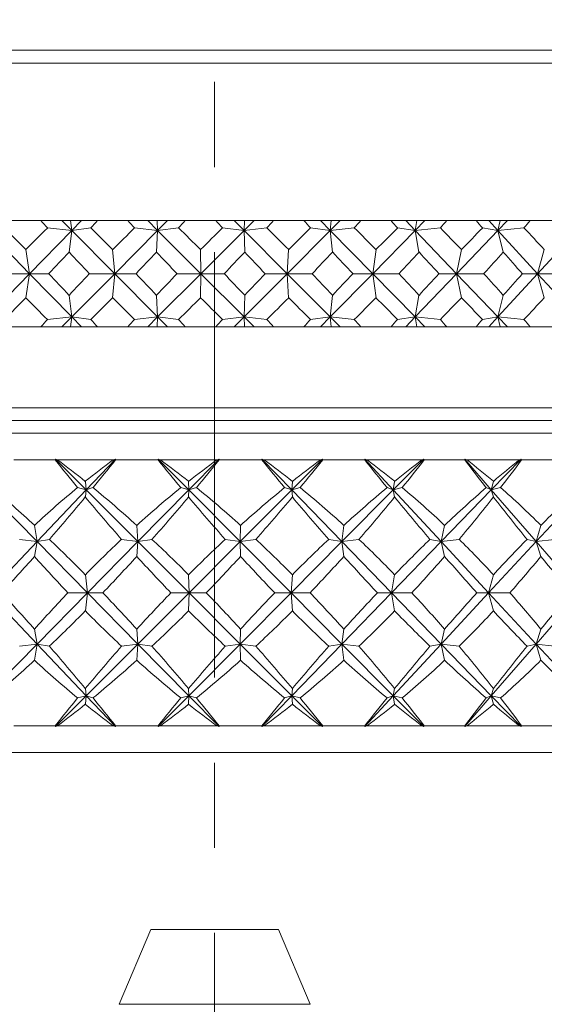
# Model space of a CAD drawing. Header units: inches. Extents: x 1.1 to 19.5, y 1.4 to 16.5.
# Tile 12 of 26: x 11.6 to 12.2, y 5.1 to 6.2. Entities that reach past the tile are written whole.
import ezdxf

# ---------------------------------------------------------------- set-up
doc = ezdxf.new("R2010")
doc.units = ezdxf.units.IN
doc.header["$MEASUREMENT"] = 0
doc.linetypes.add('CENTERX2', pattern=[0.8, 0.5, -0.1, 0.1, -0.1])
doc.layers.add('SLD-0', color=7, linetype='Continuous')

msp = doc.modelspace()

# ---------------------------------------------------------------- linework, layer by layer
at = {"color": 7, "linetype": 'Continuous', "lineweight": 15}
for p, q in [((11.2225, 6.1754), (12.4425, 6.1754)), ((12.4575, 6.1604), (11.2075, 6.1604)), ((11.6282, 5.9754), (11.5931, 5.9754)), ((11.6282, 5.9754), (11.6531, 5.9754)), ((11.6531, 5.9754), (11.6647, 5.9637)), ((11.6531, 5.9754), (11.6633, 5.9754)), ((11.6633, 5.9754), (11.6647, 5.9637)), ((11.6633, 5.9754), (11.676, 5.9754)), ((11.676, 5.9754), (11.6647, 5.9637)), ((11.676, 5.9754), (11.6948, 5.9754)), ((11.7306, 5.9754), (11.6948, 5.9754)), ((11.7306, 5.9754), (11.7539, 5.9754)), ((11.7539, 5.9754), (11.7656, 5.9637)), ((11.7539, 5.9754), (11.765, 5.9754)), ((11.7656, 5.9637), (11.765, 5.9754)), ((11.765, 5.9754), (11.7772, 5.9754)), ((11.7772, 5.9754), (11.7656, 5.9637)), ((11.7772, 5.9754), (11.7981, 5.9754)), ((11.8341, 5.9754), (11.7981, 5.9754)), ((11.8341, 5.9754), (11.8556, 5.9754)), ((11.8556, 5.9754), (11.8672, 5.9637)), ((11.8556, 5.9754), (11.8675, 5.9754)), ((11.8789, 5.9754), (11.8672, 5.9637)), ((11.8675, 5.9754), (11.8672, 5.9637)), ((11.8675, 5.9754), (11.8789, 5.9754)), ((11.8789, 5.9754), (11.9017, 5.9754)), ((11.9376, 5.9754), (11.9017, 5.9754)), ((11.9376, 5.9754), (11.9571, 5.9754)), ((11.9571, 5.9754), (11.9685, 5.9637)), ((11.9571, 5.9754), (11.9696, 5.9754)), ((11.9801, 5.9754), (11.9685, 5.9637)), ((11.9696, 5.9754), (11.9685, 5.9637)), ((11.9696, 5.9754), (11.9801, 5.9754)), ((11.9801, 5.9754), (12.0045, 5.9754)), ((12.0399, 5.9754), (12.0045, 5.9754)), ((12.0399, 5.9754), (12.0572, 5.9754)), ((12.0572, 5.9754), (12.0683, 5.9637)), ((12.0572, 5.9754), (12.0702, 5.9754)), ((12.0798, 5.9754), (12.0683, 5.9637)), ((12.0702, 5.9754), (12.0683, 5.9637)), ((12.0702, 5.9754), (12.0798, 5.9754)), ((12.0798, 5.9754), (12.1055, 5.9754)), ((12.14, 5.9754), (12.1055, 5.9754)), ((12.14, 5.9754), (12.1548, 5.9754)), ((12.1548, 5.9754), (12.1655, 5.9637)), ((12.1548, 5.9754), (12.1682, 5.9754)), ((12.1767, 5.9754), (12.1655, 5.9637)), ((12.1682, 5.9754), (12.1655, 5.9637)), ((12.1682, 5.9754), (12.1767, 5.9754)), ((12.1767, 5.9754), (12.2035, 5.9754)), ((12.2366, 5.9754), (12.2035, 5.9754)), ((11.5656, 5.9637), (11.6151, 5.9129)), ((11.6647, 5.9637), (11.6151, 5.9129)), ((11.6647, 5.9637), (11.636, 5.9666)), ((11.6614, 5.9383), (11.6647, 5.9637)), ((11.6647, 5.9637), (11.687, 5.9666)), ((11.6647, 5.9637), (11.7151, 5.9129)), ((11.7656, 5.9637), (11.7151, 5.9129)), ((11.7385, 5.9666), (11.7656, 5.9637)), ((11.7656, 5.9637), (11.7643, 5.9383)), ((11.7902, 5.9666), (11.7656, 5.9637)), ((11.7656, 5.9637), (11.8164, 5.9129)), ((11.8672, 5.9637), (11.8164, 5.9129)), ((11.8672, 5.9637), (11.842, 5.9666)), ((11.8672, 5.9637), (11.8938, 5.9666)), ((11.8679, 5.9383), (11.8672, 5.9637)), ((11.8672, 5.9637), (11.9179, 5.9129)), ((11.9685, 5.9637), (11.9179, 5.9129)), ((11.9685, 5.9637), (11.9454, 5.9666)), ((11.9685, 5.9637), (11.9968, 5.9666)), ((11.9711, 5.9383), (11.9685, 5.9637)), ((11.9685, 5.9637), (12.0184, 5.9129)), ((12.0683, 5.9637), (12.0184, 5.9129)), ((12.0683, 5.9637), (12.0476, 5.9666)), ((12.0683, 5.9637), (12.0979, 5.9666)), ((12.0728, 5.9383), (12.0683, 5.9637)), ((12.0683, 5.9637), (12.1169, 5.9129)), ((12.1655, 5.9637), (12.1169, 5.9129)), ((12.1655, 5.9637), (12.1474, 5.9666)), ((12.1655, 5.9637), (12.1961, 5.9666)), ((12.1719, 5.9383), (12.1655, 5.9637)), ((12.1655, 5.9637), (12.2123, 5.9129)), ((12.2591, 5.9637), (12.2123, 5.9129)), ((11.6151, 5.9129), (11.6106, 5.9412)), ((11.7151, 5.9129), (11.7127, 5.9412)), ((11.8164, 5.9129), (11.8161, 5.9412)), ((11.9179, 5.9129), (11.9196, 5.9412)), ((12.0184, 5.9129), (12.0223, 5.9412)), ((12.1169, 5.9129), (12.1228, 5.9412)), ((12.2123, 5.9129), (12.2201, 5.9412)), ((11.5656, 5.862), (11.6151, 5.9129)), ((11.6151, 5.9129), (11.5837, 5.9129)), ((11.6151, 5.9129), (11.6106, 5.8846)), ((11.6647, 5.862), (11.6151, 5.9129)), ((11.6151, 5.9129), (11.6378, 5.9129)), ((11.6647, 5.862), (11.7151, 5.9129)), ((11.7151, 5.9129), (11.6852, 5.9129)), ((11.7151, 5.9129), (11.7127, 5.8846)), ((11.7151, 5.9129), (11.7403, 5.9129)), ((11.7656, 5.862), (11.7151, 5.9129)), ((11.7656, 5.862), (11.8164, 5.9129)), ((11.8164, 5.9129), (11.7884, 5.9129)), ((11.8164, 5.9129), (11.8161, 5.8846)), ((11.8672, 5.862), (11.8164, 5.9129)), ((11.8164, 5.9129), (11.8438, 5.9129)), ((11.8672, 5.862), (11.9179, 5.9129)), ((11.9179, 5.9129), (11.892, 5.9129)), ((11.9179, 5.9129), (11.9196, 5.8846)), ((11.9685, 5.862), (11.9179, 5.9129)), ((11.9179, 5.9129), (11.9472, 5.9129)), ((11.9685, 5.862), (12.0184, 5.9129)), ((12.0184, 5.9129), (11.995, 5.9129)), ((12.0184, 5.9129), (12.0223, 5.8846)), ((12.0683, 5.862), (12.0184, 5.9129)), ((12.0184, 5.9129), (12.0494, 5.9129)), ((12.0683, 5.862), (12.1169, 5.9129)), ((12.1169, 5.9129), (12.0961, 5.9129)), ((12.1169, 5.9129), (12.1228, 5.8846)), ((12.1655, 5.862), (12.1169, 5.9129)), ((12.1169, 5.9129), (12.1492, 5.9129)), ((12.1655, 5.862), (12.2123, 5.9129)), ((12.2123, 5.9129), (12.1944, 5.9129)), ((12.2123, 5.9129), (12.2201, 5.8846)), ((12.2591, 5.862), (12.2123, 5.9129)), ((12.2123, 5.9129), (12.2455, 5.9129)), ((11.6647, 5.862), (11.6614, 5.8874)), ((11.7643, 5.8874), (11.7656, 5.862)), ((11.8672, 5.862), (11.8679, 5.8874)), ((11.9685, 5.862), (11.9711, 5.8874)), ((12.0683, 5.862), (12.0728, 5.8874)), ((12.1655, 5.862), (12.1719, 5.8874)), ((11.636, 5.8592), (11.6647, 5.862)), ((11.6531, 5.8504), (11.6647, 5.862)), ((11.6647, 5.862), (11.6633, 5.8504)), ((11.687, 5.8592), (11.6647, 5.862)), ((11.676, 5.8504), (11.6647, 5.862)), ((11.7656, 5.862), (11.7385, 5.8592)), ((11.7539, 5.8504), (11.7656, 5.862)), ((11.765, 5.8504), (11.7656, 5.862)), ((11.7656, 5.862), (11.7902, 5.8592)), ((11.7772, 5.8504), (11.7656, 5.862)), ((11.842, 5.8592), (11.8672, 5.862)), ((11.8556, 5.8504), (11.8672, 5.862)), ((11.8938, 5.8592), (11.8672, 5.862)), ((11.8789, 5.8504), (11.8672, 5.862)), ((11.8672, 5.862), (11.8675, 5.8504)), ((11.9454, 5.8592), (11.9685, 5.862)), ((11.9571, 5.8504), (11.9685, 5.862)), ((11.9968, 5.8592), (11.9685, 5.862)), ((11.9801, 5.8504), (11.9685, 5.862)), ((11.9685, 5.862), (11.9696, 5.8504)), ((12.0476, 5.8592), (12.0683, 5.862)), ((12.0572, 5.8504), (12.0683, 5.862)), ((12.0979, 5.8592), (12.0683, 5.862)), ((12.0798, 5.8504), (12.0683, 5.862)), ((12.0683, 5.862), (12.0702, 5.8504)), ((12.1474, 5.8592), (12.1655, 5.862)), ((12.1548, 5.8504), (12.1655, 5.862)), ((12.1961, 5.8592), (12.1655, 5.862)), ((12.1767, 5.8504), (12.1655, 5.862)), ((12.1655, 5.862), (12.1682, 5.8504)), ((11.6282, 5.8504), (11.5931, 5.8504)), ((11.6282, 5.8504), (11.6531, 5.8504)), ((11.6531, 5.8504), (11.6633, 5.8504)), ((11.6633, 5.8504), (11.676, 5.8504)), ((11.676, 5.8504), (11.6948, 5.8504)), ((11.7306, 5.8504), (11.6948, 5.8504)), ((11.7306, 5.8504), (11.7539, 5.8504)), ((11.7539, 5.8504), (11.765, 5.8504)), ((11.765, 5.8504), (11.7772, 5.8504)), ((11.7772, 5.8504), (11.7981, 5.8504)), ((11.8341, 5.8504), (11.7981, 5.8504)), ((11.8341, 5.8504), (11.8556, 5.8504)), ((11.8556, 5.8504), (11.8675, 5.8504)), ((11.8675, 5.8504), (11.8789, 5.8504)), ((11.8789, 5.8504), (11.9017, 5.8504)), ((11.9376, 5.8504), (11.9017, 5.8504)), ((11.9376, 5.8504), (11.9571, 5.8504)), ((11.9571, 5.8504), (11.9696, 5.8504)), ((11.9696, 5.8504), (11.9801, 5.8504)), ((11.9801, 5.8504), (12.0045, 5.8504)), ((12.0399, 5.8504), (12.0045, 5.8504)), ((12.0399, 5.8504), (12.0572, 5.8504)), ((12.0572, 5.8504), (12.0702, 5.8504)), ((12.0702, 5.8504), (12.0798, 5.8504)), ((12.0798, 5.8504), (12.1055, 5.8504)), ((12.14, 5.8504), (12.1055, 5.8504)), ((12.14, 5.8504), (12.1548, 5.8504)), ((12.1548, 5.8504), (12.1682, 5.8504)), ((12.1682, 5.8504), (12.1767, 5.8504)), ((12.1767, 5.8504), (12.2035, 5.8504)), ((12.2366, 5.8504), (12.2035, 5.8504)), ((11.2075, 5.7554), (12.4575, 5.7554)), ((11.2225, 5.7404), (12.4425, 5.7404)), ((10.9888, 5.7254), (12.6763, 5.7254)), ((11.6453, 5.6941), (11.5966, 5.6941)), ((11.6456, 5.6949), (11.6453, 5.6941)), ((11.6481, 5.6941), (11.6456, 5.6949)), ((11.6456, 5.6949), (11.6817, 5.6587)), ((11.7133, 5.6941), (11.6481, 5.6941)), ((11.7161, 5.6949), (11.6817, 5.6587)), ((11.7161, 5.6949), (11.7133, 5.6941)), ((11.7161, 5.6941), (11.7161, 5.6949)), ((11.766, 5.6941), (11.7161, 5.6941)), ((11.7662, 5.6949), (11.766, 5.6941)), ((11.7689, 5.6941), (11.7662, 5.6949)), ((11.7662, 5.6949), (11.8022, 5.6587)), ((11.8351, 5.6941), (11.7689, 5.6941)), ((11.8378, 5.6949), (11.8022, 5.6587)), ((11.8378, 5.6949), (11.8351, 5.6941)), ((11.838, 5.6941), (11.8378, 5.6949)), ((11.8881, 5.6941), (11.838, 5.6941)), ((11.8882, 5.6949), (11.8881, 5.6941)), ((11.891, 5.6941), (11.8882, 5.6949)), ((11.8882, 5.6949), (11.9233, 5.6587)), ((11.9568, 5.6941), (11.891, 5.6941)), ((11.9594, 5.6949), (11.9233, 5.6587)), ((11.9594, 5.6949), (11.9568, 5.6941)), ((11.9597, 5.6941), (11.9594, 5.6949)), ((12.0091, 5.6941), (11.9597, 5.6941)), ((12.0119, 5.6941), (12.0091, 5.6949)), ((12.0091, 5.6949), (12.0091, 5.6941)), ((12.0091, 5.6949), (12.0426, 5.6587)), ((12.0762, 5.6941), (12.0119, 5.6941)), ((12.0786, 5.6949), (12.0426, 5.6587)), ((12.0786, 5.6949), (12.0762, 5.6941)), ((12.0789, 5.6941), (12.0786, 5.6949)), ((12.1267, 5.6941), (12.0789, 5.6941)), ((12.1294, 5.6941), (12.1265, 5.6949)), ((12.1265, 5.6949), (12.1267, 5.6941)), ((12.1265, 5.6949), (12.1578, 5.6587)), ((12.1908, 5.6941), (12.1294, 5.6941)), ((12.1929, 5.6949), (12.1578, 5.6587)), ((12.1929, 5.6949), (12.1908, 5.6941)), ((12.1934, 5.6941), (12.1929, 5.6949)), ((12.2385, 5.6941), (12.1934, 5.6941)), ((11.5641, 5.6587), (11.624, 5.598)), ((11.6817, 5.6587), (11.624, 5.598)), ((11.6817, 5.6587), (11.6715, 5.6615)), ((11.6817, 5.6587), (11.6806, 5.6688)), ((11.6817, 5.6587), (11.6806, 5.6505)), ((11.6817, 5.6587), (11.6896, 5.6615)), ((11.6817, 5.6587), (11.7424, 5.598)), ((11.8022, 5.6587), (11.7424, 5.598)), ((11.8022, 5.6587), (11.7928, 5.6615)), ((11.8022, 5.6587), (11.802, 5.6688)), ((11.8022, 5.6587), (11.802, 5.6505)), ((11.8022, 5.6587), (11.8112, 5.6615)), ((11.8022, 5.6587), (11.8626, 5.598)), ((11.9233, 5.6587), (11.8626, 5.598)), ((11.9233, 5.6587), (11.9148, 5.6615)), ((11.9233, 5.6587), (11.924, 5.6688)), ((11.9233, 5.6587), (11.9331, 5.6615)), ((11.9233, 5.6587), (11.924, 5.6505)), ((11.9233, 5.6587), (11.9822, 5.598)), ((12.0426, 5.6587), (11.9822, 5.598)), ((12.0426, 5.6587), (12.0353, 5.6615)), ((12.0426, 5.6587), (12.0442, 5.6688)), ((12.0426, 5.6587), (12.0531, 5.6615)), ((12.0426, 5.6587), (12.0442, 5.6505)), ((12.0426, 5.6587), (12.0989, 5.598)), ((12.1578, 5.6587), (12.0989, 5.598)), ((12.1578, 5.6587), (12.1518, 5.6615)), ((12.1578, 5.6587), (12.1603, 5.6688)), ((12.1578, 5.6587), (12.1688, 5.6615)), ((12.1578, 5.6587), (12.1603, 5.6505)), ((12.1578, 5.6587), (12.2104, 5.598)), ((12.2667, 5.6587), (12.2104, 5.598)), ((11.624, 5.598), (11.6208, 5.6171)), ((11.7424, 5.598), (11.7411, 5.6171)), ((11.8626, 5.598), (11.8631, 5.6171)), ((11.9822, 5.598), (11.9845, 5.6171)), ((12.0989, 5.598), (12.1029, 5.6171)), ((12.2104, 5.598), (12.2161, 5.6171)), ((11.624, 5.598), (11.6034, 5.6007)), ((11.624, 5.598), (11.6383, 5.6007)), ((11.7424, 5.598), (11.7232, 5.6007)), ((11.7424, 5.598), (11.759, 5.6007)), ((11.8626, 5.598), (11.8451, 5.6007)), ((11.8626, 5.598), (11.881, 5.6007)), ((11.9822, 5.598), (11.9667, 5.6007)), ((11.9822, 5.598), (12.0021, 5.6007)), ((12.0989, 5.598), (12.0857, 5.6007)), ((12.0989, 5.598), (12.1199, 5.6007)), ((12.2104, 5.598), (12.1998, 5.6007)), ((12.2104, 5.598), (12.2322, 5.6007)), ((11.624, 5.598), (11.5668, 5.5379)), ((11.624, 5.598), (11.6208, 5.5807)), ((11.624, 5.598), (11.6832, 5.5379)), ((11.7424, 5.598), (11.6832, 5.5379)), ((11.7424, 5.598), (11.7411, 5.5807)), ((11.7424, 5.598), (11.8025, 5.5379)), ((11.8626, 5.598), (11.8025, 5.5379)), ((11.8626, 5.598), (11.8631, 5.5807)), ((11.8626, 5.598), (11.9224, 5.5379)), ((11.9822, 5.598), (11.9224, 5.5379)), ((11.9822, 5.598), (11.9845, 5.5807)), ((11.9822, 5.598), (12.0406, 5.5379)), ((12.0989, 5.598), (12.0406, 5.5379)), ((12.0989, 5.598), (12.1029, 5.5807)), ((12.0989, 5.598), (12.1547, 5.5379)), ((12.2104, 5.598), (12.1547, 5.5379)), ((12.2104, 5.598), (12.2161, 5.5807)), ((12.2104, 5.598), (12.2625, 5.5379)), ((11.6832, 5.5379), (11.6806, 5.5591)), ((11.8025, 5.5379), (11.802, 5.5591)), ((11.9224, 5.5379), (11.924, 5.5591)), ((12.0406, 5.5379), (12.0442, 5.5591)), ((12.1547, 5.5379), (12.1603, 5.5591)), ((11.5668, 5.5379), (11.624, 5.4777)), ((11.6832, 5.5379), (11.624, 5.4777)), ((11.6832, 5.5379), (11.6601, 5.5379)), ((11.6832, 5.5379), (11.6806, 5.5167)), ((11.6832, 5.5379), (11.7424, 5.4777)), ((11.6832, 5.5379), (11.7012, 5.5379)), ((11.8025, 5.5379), (11.7424, 5.4777)), ((11.8025, 5.5379), (11.7811, 5.5379)), ((11.8025, 5.5379), (11.802, 5.5167)), ((11.8025, 5.5379), (11.8626, 5.4777)), ((11.8025, 5.5379), (11.8228, 5.5379)), ((11.9224, 5.5379), (11.8626, 5.4777)), ((11.9224, 5.5379), (11.9032, 5.5379)), ((11.9224, 5.5379), (11.924, 5.5167)), ((11.9224, 5.5379), (11.9822, 5.4777)), ((11.9224, 5.5379), (11.9447, 5.5379)), ((12.0406, 5.5379), (11.9822, 5.4777)), ((12.0406, 5.5379), (12.0239, 5.5379)), ((12.0406, 5.5379), (12.0442, 5.5167)), ((12.0406, 5.5379), (12.0989, 5.4777)), ((12.0406, 5.5379), (12.0644, 5.5379)), ((12.1547, 5.5379), (12.0989, 5.4777)), ((12.1547, 5.5379), (12.1409, 5.5379)), ((12.1547, 5.5379), (12.1603, 5.5167)), ((12.1547, 5.5379), (12.2104, 5.4777)), ((12.1547, 5.5379), (12.1795, 5.5379)), ((12.2625, 5.5379), (12.2104, 5.4777)), ((11.624, 5.4777), (11.6208, 5.495)), ((11.7424, 5.4777), (11.7411, 5.495)), ((11.8626, 5.4777), (11.8631, 5.495)), ((11.9822, 5.4777), (11.9845, 5.495)), ((12.0989, 5.4777), (12.1029, 5.495)), ((12.2104, 5.4777), (12.2161, 5.495)), ((11.624, 5.4777), (11.5641, 5.417)), ((11.624, 5.4777), (11.6034, 5.4751)), ((11.624, 5.4777), (11.6208, 5.4586)), ((11.624, 5.4777), (11.6817, 5.417)), ((11.624, 5.4777), (11.6383, 5.4751)), ((11.7424, 5.4777), (11.6817, 5.417)), ((11.7424, 5.4777), (11.7232, 5.4751)), ((11.7424, 5.4777), (11.7411, 5.4586)), ((11.7424, 5.4777), (11.8022, 5.417)), ((11.7424, 5.4777), (11.759, 5.4751)), ((11.8626, 5.4777), (11.8022, 5.417)), ((11.8626, 5.4777), (11.8451, 5.4751)), ((11.8626, 5.4777), (11.8631, 5.4586)), ((11.8626, 5.4777), (11.9233, 5.417)), ((11.8626, 5.4777), (11.881, 5.4751)), ((11.9822, 5.4777), (11.9233, 5.417)), ((11.9822, 5.4777), (11.9667, 5.4751)), ((11.9822, 5.4777), (11.9845, 5.4586)), ((11.9822, 5.4777), (12.0426, 5.417)), ((11.9822, 5.4777), (12.0021, 5.4751)), ((12.0989, 5.4777), (12.0426, 5.417)), ((12.0989, 5.4777), (12.0857, 5.4751)), ((12.0989, 5.4777), (12.1029, 5.4586)), ((12.0989, 5.4777), (12.1578, 5.417)), ((12.0989, 5.4777), (12.1199, 5.4751)), ((12.2104, 5.4777), (12.1578, 5.417)), ((12.2104, 5.4777), (12.1998, 5.4751)), ((12.2104, 5.4777), (12.2161, 5.4586)), ((12.2104, 5.4777), (12.2667, 5.417)), ((12.2104, 5.4777), (12.2322, 5.4751)), ((11.6817, 5.417), (11.6456, 5.3808)), ((11.6817, 5.417), (11.6715, 5.4143)), ((11.6817, 5.417), (11.6806, 5.4253)), ((11.6817, 5.417), (11.6806, 5.4069)), ((11.6817, 5.417), (11.6896, 5.4143)), ((11.6817, 5.417), (11.7161, 5.3808)), ((11.8022, 5.417), (11.7662, 5.3808)), ((11.8022, 5.417), (11.7928, 5.4143)), ((11.8022, 5.417), (11.802, 5.4253)), ((11.8022, 5.417), (11.802, 5.4069)), ((11.8022, 5.417), (11.8378, 5.3808)), ((11.8022, 5.417), (11.8112, 5.4143)), ((11.9233, 5.417), (11.8882, 5.3808)), ((11.9233, 5.417), (11.9148, 5.4143)), ((11.9233, 5.417), (11.924, 5.4253)), ((11.9233, 5.417), (11.924, 5.4069)), ((11.9233, 5.417), (11.9594, 5.3808)), ((11.9233, 5.417), (11.9331, 5.4143)), ((12.0426, 5.417), (12.0091, 5.3808)), ((12.0426, 5.417), (12.0353, 5.4143)), ((12.0426, 5.417), (12.0442, 5.4253)), ((12.0426, 5.417), (12.0442, 5.4069)), ((12.0426, 5.417), (12.0786, 5.3808)), ((12.0426, 5.417), (12.0531, 5.4143)), ((12.1578, 5.417), (12.1265, 5.3808)), ((12.1578, 5.417), (12.1518, 5.4143)), ((12.1578, 5.417), (12.1603, 5.4253)), ((12.1578, 5.417), (12.1603, 5.4069)), ((12.1578, 5.417), (12.1929, 5.3808)), ((12.1578, 5.417), (12.1688, 5.4143)), ((11.5966, 5.3816), (11.6453, 5.3816)), ((11.6453, 5.3816), (11.6456, 5.3808)), ((11.6456, 5.3808), (11.6481, 5.3816)), ((11.6481, 5.3816), (11.7133, 5.3816)), ((11.7133, 5.3816), (11.7161, 5.3808)), ((11.7161, 5.3808), (11.7161, 5.3816)), ((11.7161, 5.3816), (11.766, 5.3816)), ((11.766, 5.3816), (11.7662, 5.3808)), ((11.7662, 5.3808), (11.7689, 5.3816)), ((11.7689, 5.3816), (11.8351, 5.3816)), ((11.8351, 5.3816), (11.8378, 5.3808)), ((11.8378, 5.3808), (11.838, 5.3816)), ((11.838, 5.3816), (11.8881, 5.3816)), ((11.8881, 5.3816), (11.8882, 5.3808)), ((11.8882, 5.3808), (11.891, 5.3816)), ((11.891, 5.3816), (11.9568, 5.3816)), ((11.9568, 5.3816), (11.9594, 5.3808)), ((11.9594, 5.3808), (11.9597, 5.3816)), ((11.9597, 5.3816), (12.0091, 5.3816)), ((12.0091, 5.3816), (12.0091, 5.3808)), ((12.0091, 5.3808), (12.0119, 5.3816)), ((12.0119, 5.3816), (12.0762, 5.3816)), ((12.0762, 5.3816), (12.0786, 5.3808)), ((12.0786, 5.3808), (12.0789, 5.3816)), ((12.0789, 5.3816), (12.1267, 5.3816)), ((12.1267, 5.3816), (12.1265, 5.3808)), ((12.1265, 5.3808), (12.1294, 5.3816)), ((12.1294, 5.3816), (12.1908, 5.3816)), ((12.1908, 5.3816), (12.1929, 5.3808)), ((12.1929, 5.3808), (12.1934, 5.3816)), ((12.1934, 5.3816), (12.2385, 5.3816)), ((12.7075, 5.3504), (11.2138, 5.3504)), ((11.7575, 5.1424), (11.7203, 5.0543)), ((11.886, 5.1424), (11.7575, 5.1424)), ((11.9075, 5.1424), (11.886, 5.1424)), ((11.9448, 5.0543), (11.9075, 5.1424)), ((11.7203, 5.0543), (11.9448, 5.0543))]:
    msp.add_line(p, q, dxfattribs=at)
for centre, major_axis, ratio, start_param, end_param in [((11.8325, 7.2847), (-0.6058, 1.6916), 0.462889, 2.275333, 2.283306), ((11.8325, 7.2847), (0.8309, 1.6943), 0.317644, 3.99016, 3.998133), ((11.8325, 7.2847), (-0.6883, 1.6901), 0.421062, 2.269774, 2.277747), ((11.8325, 7.2847), (0.7767, 1.6914), 0.362947, 4.000765, 4.008738), ((11.8325, 7.2847), (-0.7573, 1.6908), 0.377141, 2.272254, 2.280227), ((11.8325, 7.2847), (0.7115, 1.6901), 0.407318, 4.005441, 4.013414), ((11.8325, 7.2847), (-0.8148, 1.6932), 0.332066, 2.281135, 2.289108), ((11.8325, 7.2847), (0.6335, 1.6909), 0.449935, 4.002618, 4.010591), ((11.8325, 7.2847), (-0.8625, 1.6968), 0.286436, 2.295018, 2.302991), ((11.8325, 7.2847), (0.5405, 1.6942), 0.489562, 3.990563, 3.998536), ((11.8325, 7.2847), (-0.9014, 1.701), 0.240616, 2.312761, 2.320734), ((11.8325, 7.2847), (0.4306, 1.6998), 0.524442, 3.967704, 3.975677), ((11.8325, 4.5411), (-0.8309, 1.6943), 0.317644, 5.513164, 5.539338), ((11.8325, 4.5411), (0.5076, 1.6957), 0.501228, 0.738236, 0.764409), ((11.8325, 4.5411), (-0.7767, 1.6914), 0.362947, 5.502559, 5.528733), ((11.8325, 4.5411), (0.6058, 1.6916), 0.462889, 0.753567, 0.77974), ((11.8325, 4.5411), (-0.7115, 1.6901), 0.407318, 5.497883, 5.524057), ((11.8325, 4.5411), (0.6883, 1.6901), 0.421062, 0.759126, 0.7853), ((11.8325, 4.5411), (-0.6335, 1.6909), 0.449935, 5.500707, 5.52688), ((11.8325, 4.5411), (0.7573, 1.6908), 0.377141, 0.756646, 0.782819), ((11.8325, 4.5411), (-0.5405, 1.6942), 0.489562, 5.512761, 5.538935), ((11.8325, 4.5411), (0.8148, 1.6932), 0.332066, 0.747765, 0.773938), ((11.8325, 4.5411), (-0.4306, 1.6998), 0.524442, 5.53562, 5.561794), ((11.8325, 4.5411), (0.8625, 1.6968), 0.286436, 0.733882, 0.760055), ((11.8325, 4.5411), (-0.3029, 1.7066), 0.552306, 5.570003, 5.596176), ((11.8325, 7.2847), (0.8309, 1.6943), 0.317644, 3.939632, 3.963973), ((11.8325, 7.2847), (-0.6058, 1.6916), 0.462889, 2.309493, 2.333834), ((11.8325, 7.2847), (0.7767, 1.6914), 0.362947, 3.950237, 3.974579), ((11.8325, 7.2847), (-0.6883, 1.6901), 0.421062, 2.303933, 2.328274), ((11.8325, 7.2847), (0.7115, 1.6901), 0.407318, 3.954913, 3.979254), ((11.8325, 7.2847), (-0.7573, 1.6908), 0.377141, 2.306413, 2.330755), ((11.8325, 7.2847), (0.6335, 1.6909), 0.449935, 3.95209, 3.976431), ((11.8325, 7.2847), (-0.8148, 1.6932), 0.332066, 2.315294, 2.339636), ((11.8325, 7.2847), (0.5405, 1.6942), 0.489562, 3.940035, 3.964377), ((11.8325, 7.2847), (-0.8625, 1.6968), 0.286436, 2.329178, 2.353519), ((11.8325, 7.2847), (0.4306, 1.6998), 0.524442, 3.917176, 3.941517), ((11.8325, 7.2847), (-0.9014, 1.701), 0.240616, 2.346921, 2.371262), ((11.8325, 4.5411), (-0.8309, 1.6943), 0.317644, 5.460805, 5.485146), ((11.8325, 4.5411), (0.6058, 1.6916), 0.462889, 0.807759, 0.8321), ((11.8325, 4.5411), (-0.7767, 1.6914), 0.362947, 5.450199, 5.474541), ((11.8325, 4.5411), (0.6883, 1.6901), 0.421062, 0.813318, 0.83766), ((11.8325, 4.5411), (-0.7115, 1.6901), 0.407318, 5.445523, 5.469865), ((11.8325, 4.5411), (0.7573, 1.6908), 0.377141, 0.810838, 0.835179), ((11.8325, 4.5411), (-0.6335, 1.6909), 0.449935, 5.448347, 5.472688), ((11.8325, 4.5411), (0.8148, 1.6932), 0.332066, 0.801957, 0.826298), ((11.8325, 4.5411), (-0.5405, 1.6942), 0.489562, 5.460401, 5.484743), ((11.8325, 4.5411), (0.8625, 1.6968), 0.286436, 0.788074, 0.812415), ((11.8325, 4.5411), (-0.4306, 1.6998), 0.524442, 5.483261, 5.507602), ((11.8325, 4.5411), (0.9014, 1.701), 0.240616, 0.770331, 0.794672), ((11.8325, 7.2847), (0.8309, 1.6943), 0.317644, 3.88544, 3.911614), ((11.8325, 7.2847), (-0.5076, 1.6957), 0.501228, 2.377183, 2.403357), ((11.8325, 7.2847), (0.7767, 1.6914), 0.362947, 3.896045, 3.922219), ((11.8325, 7.2847), (-0.6058, 1.6916), 0.462889, 2.361853, 2.388026), ((11.8325, 7.2847), (0.7115, 1.6901), 0.407318, 3.900721, 3.926895), ((11.8325, 7.2847), (-0.6883, 1.6901), 0.421062, 2.356293, 2.382466), ((11.8325, 7.2847), (0.6335, 1.6909), 0.449935, 3.897898, 3.924071), ((11.8325, 7.2847), (-0.7573, 1.6908), 0.377141, 2.358773, 2.384947), ((11.8325, 7.2847), (0.5405, 1.6942), 0.489562, 3.885843, 3.912017), ((11.8325, 7.2847), (-0.8148, 1.6932), 0.332066, 2.367654, 2.393828), ((11.8325, 7.2847), (0.4306, 1.6998), 0.524442, 3.862984, 3.889157), ((11.8325, 7.2847), (-0.8625, 1.6968), 0.286436, 2.381538, 2.407711), ((11.8325, 7.2847), (0.3029, 1.7066), 0.552306, 3.828602, 3.854775), ((11.8325, 4.5411), (0.6058, 1.6916), 0.462889, 0.858286, 0.866259), ((11.8325, 4.5411), (-0.8309, 1.6943), 0.317644, 5.426645, 5.434618), ((11.8325, 4.5411), (0.6883, 1.6901), 0.421062, 0.863846, 0.871819), ((11.8325, 4.5411), (-0.7767, 1.6914), 0.362947, 5.41604, 5.424013), ((11.8325, 4.5411), (0.7573, 1.6908), 0.377141, 0.861366, 0.869339), ((11.8325, 4.5411), (-0.7115, 1.6901), 0.407318, 5.411364, 5.419337), ((11.8325, 4.5411), (0.8148, 1.6932), 0.332066, 0.852485, 0.860458), ((11.8325, 4.5411), (-0.6335, 1.6909), 0.449935, 5.414187, 5.42216), ((11.8325, 4.5411), (0.8625, 1.6968), 0.286436, 0.838601, 0.846574), ((11.8325, 4.5411), (-0.5405, 1.6942), 0.489562, 5.426242, 5.434215), ((11.8325, 4.5411), (0.9014, 1.701), 0.240616, 0.820859, 0.828832), ((11.8325, 4.5411), (-0.4306, 1.6998), 0.524442, 5.449101, 5.457074), ((11.8325, 6.7541), (-0.5965, 1.4938), 0.428561, 2.175879, 2.206504), ((11.8325, 4.3217), (-0.6397, 1.4938), 0.399657, 5.637834, 5.675678), ((11.8325, 4.3217), (0.3637, 1.5033), 0.529389, 0.565413, 0.603257), ((11.8325, 6.7541), (0.7682, 1.5003), 0.279182, 4.0492, 4.079825), ((11.8325, 6.7541), (-0.678, 1.4946), 0.370057, 2.179036, 2.209661), ((11.8325, 4.3217), (-0.5478, 1.4948), 0.456452, 5.641583, 5.679427), ((11.8325, 4.3217), (0.4932, 1.4967), 0.482918, 0.595803, 0.633647), ((11.8325, 6.7541), (0.712, 1.4961), 0.340002, 4.067613, 4.098238), ((11.8325, 6.7541), (-0.7419, 1.498), 0.309668, 2.193176, 2.223801), ((11.8325, 4.3217), (-0.4319, 1.4996), 0.507439, 5.662203, 5.700047), ((11.8325, 4.3217), (0.5965, 1.4938), 0.428561, 0.607486, 0.64533), ((11.8325, 6.7541), (0.6397, 1.4938), 0.399657, 4.076703, 4.107328), ((11.8325, 6.7541), (-0.7912, 1.5027), 0.248633, 2.215185, 2.24581), ((11.8325, 4.3217), (-0.2885, 1.5073), 0.54805, 5.702804, 5.740648), ((11.8325, 4.3217), (0.678, 1.4946), 0.370057, 0.604329, 0.642173), ((11.8325, 6.7541), (0.5478, 1.4948), 0.456452, 4.072954, 4.103579), ((11.8325, 6.7541), (-0.8281, 1.5076), 0.18756, 2.242698, 2.273323), ((11.8325, 4.3217), (-0.1196, 1.514), 0.57252, 5.762154, 5.799998), ((11.8325, 4.3217), (0.7419, 1.498), 0.309668, 0.590189, 0.628033), ((11.8325, 6.7541), (0.4319, 1.4996), 0.507439, 4.052333, 4.082958), ((11.8325, 4.3217), (-0.712, 1.4961), 0.340002, 5.57711, 5.636417), ((11.8325, 4.3217), (0.3637, 1.5033), 0.529389, 0.613762, 0.67307), ((11.8325, 4.3217), (-0.6397, 1.4938), 0.399657, 5.568021, 5.627328), ((11.8325, 4.3217), (0.4932, 1.4967), 0.482918, 0.644153, 0.70346), ((11.8325, 4.3217), (-0.5478, 1.4948), 0.456452, 5.57177, 5.631077), ((11.8325, 4.3217), (0.5965, 1.4938), 0.428561, 0.655836, 0.715143), ((11.8325, 4.3217), (-0.4319, 1.4996), 0.507439, 5.59239, 5.651698), ((11.8325, 4.3217), (0.678, 1.4946), 0.370057, 0.652679, 0.711987), ((11.8325, 4.3217), (-0.2885, 1.5073), 0.54805, 5.632991, 5.692299), ((11.8325, 4.3217), (0.7419, 1.498), 0.309668, 0.638539, 0.697846), ((11.8325, 4.3217), (-0.1196, 1.514), 0.57252, 5.692341, 5.751649), ((11.8325, 4.3217), (0.7912, 1.5027), 0.248633, 0.61653, 0.675837), ((11.8325, 6.7541), (0.7682, 1.5003), 0.279182, 3.989433, 4.038694), ((11.8325, 6.7541), (-0.5965, 1.4938), 0.428561, 2.21701, 2.266271), ((11.8325, 6.7541), (0.712, 1.4961), 0.340002, 4.007847, 4.057107), ((11.8325, 6.7541), (-0.678, 1.4946), 0.370057, 2.220167, 2.269427), ((11.8325, 6.7541), (0.6397, 1.4938), 0.399657, 4.016936, 4.066197), ((11.8325, 6.7541), (-0.7419, 1.498), 0.309668, 2.234307, 2.283568), ((11.8325, 6.7541), (0.5478, 1.4948), 0.456452, 4.013187, 4.062448), ((11.8325, 6.7541), (-0.7912, 1.5027), 0.248633, 2.256316, 2.305577), ((11.8325, 6.7541), (0.4319, 1.4996), 0.507439, 3.992566, 4.041827), ((11.8325, 6.7541), (-0.8281, 1.5076), 0.18756, 2.283829, 2.333089), ((11.8325, 4.3217), (-0.712, 1.4961), 0.340002, 5.507297, 5.556558), ((11.8325, 4.3217), (0.4932, 1.4967), 0.482918, 0.724012, 0.773273), ((11.8325, 4.3217), (-0.6397, 1.4938), 0.399657, 5.498207, 5.547468), ((11.8325, 4.3217), (0.5965, 1.4938), 0.428561, 0.735696, 0.784957), ((11.8325, 4.3217), (-0.5478, 1.4948), 0.456452, 5.501957, 5.551217), ((11.8325, 4.3217), (0.678, 1.4946), 0.370057, 0.732539, 0.7818), ((11.8325, 4.3217), (-0.4319, 1.4996), 0.507439, 5.522577, 5.571838), ((11.8325, 4.3217), (0.7419, 1.498), 0.309668, 0.718398, 0.767659), ((11.8325, 4.3217), (-0.2885, 1.5073), 0.54805, 5.563178, 5.612439), ((11.8325, 4.3217), (0.7912, 1.5027), 0.248633, 0.69639, 0.745651), ((11.8325, 6.7541), (0.7682, 1.5003), 0.279182, 3.922911, 3.968881), ((11.8325, 6.7541), (-0.4932, 1.4967), 0.482918, 2.298506, 2.344476), ((11.8325, 6.7541), (0.712, 1.4961), 0.340002, 3.941325, 3.987294), ((11.8325, 6.7541), (-0.5965, 1.4938), 0.428561, 2.286823, 2.332792), ((11.8325, 6.7541), (0.6397, 1.4938), 0.399657, 3.950414, 3.996384), ((11.8325, 6.7541), (-0.678, 1.4946), 0.370057, 2.28998, 2.335949), ((11.8325, 6.7541), (0.5478, 1.4948), 0.456452, 3.946665, 3.992635), ((11.8325, 6.7541), (-0.7419, 1.498), 0.309668, 2.30412, 2.35009), ((11.8325, 6.7541), (0.4319, 1.4996), 0.507439, 3.926045, 3.972014), ((11.8325, 6.7541), (-0.7912, 1.5027), 0.248633, 2.326129, 2.372098), ((11.8325, 6.7541), (0.2885, 1.5073), 0.54805, 3.885444, 3.931413), ((11.8325, 6.7541), (-0.8281, 1.5076), 0.18756, 2.353642, 2.399611), ((11.8325, 4.3217), (-0.7682, 1.5003), 0.279182, 5.455897, 5.501867), ((11.8325, 4.3217), (0.4932, 1.4967), 0.482918, 0.797117, 0.843086), ((11.8325, 4.3217), (-0.712, 1.4961), 0.340002, 5.437484, 5.483453), ((11.8325, 4.3217), (0.5965, 1.4938), 0.428561, 0.808801, 0.85477), ((11.8325, 4.3217), (-0.6397, 1.4938), 0.399657, 5.428394, 5.474363), ((11.8325, 4.3217), (0.678, 1.4946), 0.370057, 0.805644, 0.851613), ((11.8325, 4.3217), (-0.5478, 1.4948), 0.456452, 5.432143, 5.478113), ((11.8325, 4.3217), (0.7419, 1.498), 0.309668, 0.791503, 0.837472), ((11.8325, 4.3217), (-0.4319, 1.4996), 0.507439, 5.452764, 5.498733), ((11.8325, 4.3217), (0.7912, 1.5027), 0.248633, 0.769494, 0.815464), ((11.8325, 4.3217), (-0.2885, 1.5073), 0.54805, 5.493365, 5.539334), ((11.8325, 4.3217), (0.8281, 1.5076), 0.18756, 0.741982, 0.787951), ((11.8325, 6.7541), (0.712, 1.4961), 0.340002, 3.86822, 3.917481), ((11.8325, 6.7541), (-0.4932, 1.4967), 0.482918, 2.36832, 2.41758), ((11.8325, 6.7541), (0.6397, 1.4938), 0.399657, 3.87731, 3.926571), ((11.8325, 6.7541), (-0.5965, 1.4938), 0.428561, 2.356636, 2.405897), ((11.8325, 6.7541), (0.5478, 1.4948), 0.456452, 3.873561, 3.922821), ((11.8325, 6.7541), (-0.678, 1.4946), 0.370057, 2.359793, 2.409054), ((11.8325, 6.7541), (0.4319, 1.4996), 0.507439, 3.85294, 3.902201), ((11.8325, 6.7541), (-0.7419, 1.498), 0.309668, 2.373934, 2.423194), ((11.8325, 6.7541), (0.2885, 1.5073), 0.54805, 3.812339, 3.8616), ((11.8325, 6.7541), (-0.7912, 1.5027), 0.248633, 2.395942, 2.445203), ((11.8325, 4.3217), (-0.7682, 1.5003), 0.279182, 5.386084, 5.435345), ((11.8325, 4.3217), (0.5965, 1.4938), 0.428561, 0.875322, 0.924583), ((11.8325, 4.3217), (-0.712, 1.4961), 0.340002, 5.367671, 5.416931), ((11.8325, 4.3217), (0.678, 1.4946), 0.370057, 0.872165, 0.921426), ((11.8325, 4.3217), (-0.6397, 1.4938), 0.399657, 5.358581, 5.407842), ((11.8325, 4.3217), (0.7419, 1.498), 0.309668, 0.858025, 0.907285), ((11.8325, 4.3217), (-0.5478, 1.4948), 0.456452, 5.36233, 5.411591), ((11.8325, 4.3217), (0.7912, 1.5027), 0.248633, 0.836016, 0.885277), ((11.8325, 4.3217), (-0.4319, 1.4996), 0.507439, 5.382951, 5.432212), ((11.8325, 4.3217), (0.8281, 1.5076), 0.18756, 0.808503, 0.857764), ((11.8325, 6.7541), (0.712, 1.4961), 0.340002, 3.788361, 3.847668), ((11.8325, 6.7541), (-0.3637, 1.5033), 0.529389, 2.468523, 2.52783), ((11.8325, 6.7541), (0.6397, 1.4938), 0.399657, 3.79745, 3.856757), ((11.8325, 6.7541), (-0.4932, 1.4967), 0.482918, 2.438133, 2.49744), ((11.8325, 6.7541), (0.5478, 1.4948), 0.456452, 3.793701, 3.853008), ((11.8325, 6.7541), (-0.5965, 1.4938), 0.428561, 2.426449, 2.485757), ((11.8325, 6.7541), (0.4319, 1.4996), 0.507439, 3.77308, 3.832388), ((11.8325, 6.7541), (-0.678, 1.4946), 0.370057, 2.429606, 2.488913), ((11.8325, 6.7541), (0.2885, 1.5073), 0.54805, 3.732479, 3.791787), ((11.8325, 6.7541), (-0.7419, 1.498), 0.309668, 2.443747, 2.503054), ((11.8325, 6.7541), (0.1196, 1.514), 0.57252, 3.673129, 3.732437), ((11.8325, 6.7541), (-0.7912, 1.5027), 0.248633, 2.465755, 2.525063), ((11.8325, 4.3217), (0.5965, 1.4938), 0.428561, 0.935089, 0.965714), ((11.8325, 6.7541), (0.6397, 1.4938), 0.399657, 3.7491, 3.786944), ((11.8325, 6.7541), (-0.3637, 1.5033), 0.529389, 2.538336, 2.57618), ((11.8325, 4.3217), (-0.7682, 1.5003), 0.279182, 5.344953, 5.375578), ((11.8325, 4.3217), (0.678, 1.4946), 0.370057, 0.931932, 0.962557), ((11.8325, 6.7541), (0.5478, 1.4948), 0.456452, 3.745351, 3.783195), ((11.8325, 6.7541), (-0.4932, 1.4967), 0.482918, 2.507946, 2.54579), ((11.8325, 4.3217), (-0.712, 1.4961), 0.340002, 5.32654, 5.357165), ((11.8325, 4.3217), (0.7419, 1.498), 0.309668, 0.917791, 0.948416), ((11.8325, 6.7541), (0.4319, 1.4996), 0.507439, 3.724731, 3.762575), ((11.8325, 6.7541), (-0.5965, 1.4938), 0.428561, 2.496262, 2.534106), ((11.8325, 4.3217), (-0.6397, 1.4938), 0.399657, 5.31745, 5.348075), ((11.8325, 4.3217), (0.7912, 1.5027), 0.248633, 0.895783, 0.926408), ((11.8325, 6.7541), (0.2885, 1.5073), 0.54805, 3.68413, 3.721974), ((11.8325, 6.7541), (-0.678, 1.4946), 0.370057, 2.499419, 2.537263), ((11.8325, 4.3217), (-0.5478, 1.4948), 0.456452, 5.321199, 5.351824), ((11.8325, 4.3217), (0.8281, 1.5076), 0.18756, 0.86827, 0.898895), ((11.8325, 6.7541), (0.1196, 1.514), 0.57252, 3.62478, 3.662624), ((11.8325, 6.7541), (-0.7419, 1.498), 0.309668, 2.51356, 2.551404), ((11.8325, 4.3217), (-0.4319, 1.4996), 0.507439, 5.34182, 5.372445)]:
    msp.add_ellipse(centre, major_axis=major_axis, ratio=ratio, start_param=start_param, end_param=end_param, dxfattribs=at)
at = {"layer": 'SLD-0', "color": 7, "linetype": 'CENTERX2', "lineweight": 0}
msp.add_line((11.8325, 1.4382), (11.8325, 6.2114), dxfattribs=at)

doc.saveas('drawing.dxf')
